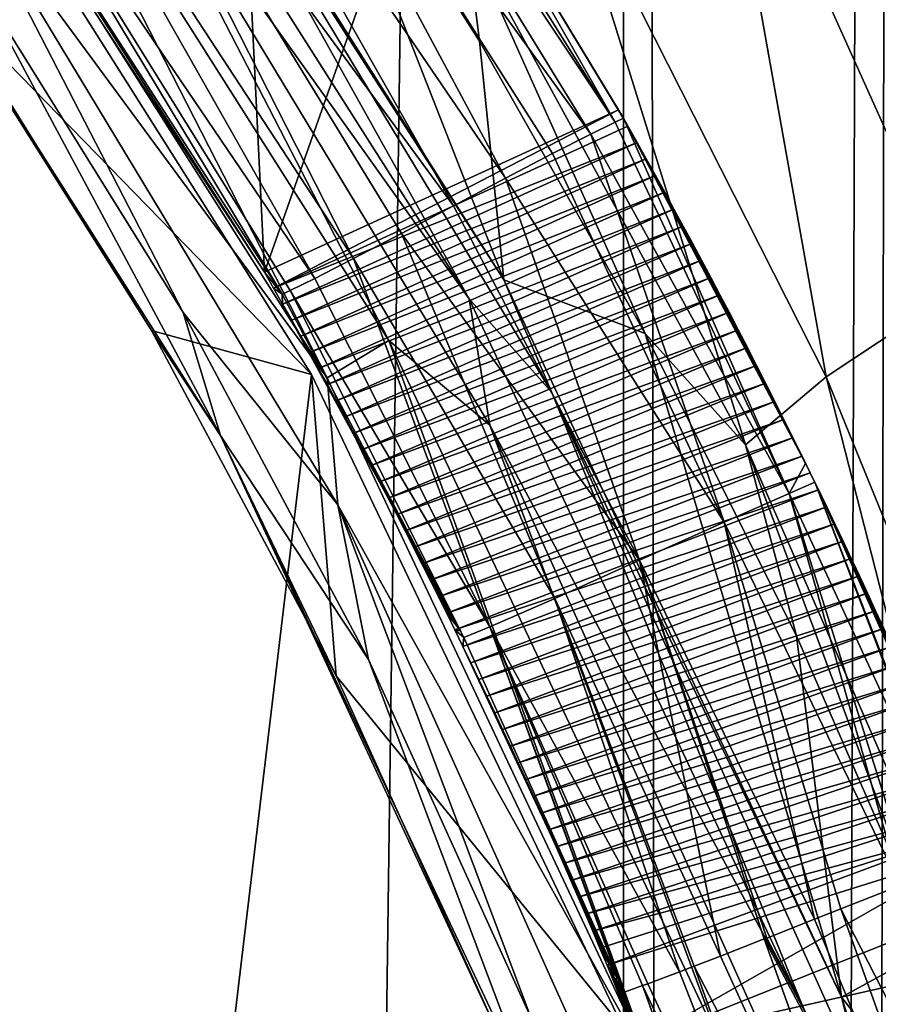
# Model space of a CAD drawing. Extents: x -100 to 100, y -1250 to 5.
# Tile 47 of 60: x 38.85 to 45.46, y -132.17 to -124.59. Entities that reach past the tile are written whole.
import ezdxf

# ---------------------------------------------------------------- set-up
doc = ezdxf.new("R2010")
doc.units = 0
doc.header["$LTSCALE"] = 65.185185
for name, color, linetype in [('12', 7, 'CONTINUOUS'), ('13', 7, 'CONTINUOUS'), ('131', 7, 'CONTINUOUS'), ('132', 7, 'CONTINUOUS'), ('133', 7, 'CONTINUOUS'), ('136', 7, 'CONTINUOUS'), ('137', 7, 'CONTINUOUS'), ('142', 7, 'CONTINUOUS'), ('143', 7, 'CONTINUOUS'), ('144', 7, 'CONTINUOUS'), ('145', 7, 'CONTINUOUS'), ('146', 7, 'CONTINUOUS'), ('19', 7, 'CONTINUOUS'), ('20', 7, 'CONTINUOUS'), ('29', 7, 'CONTINUOUS'), ('34', 7, 'CONTINUOUS'), ('35', 7, 'CONTINUOUS'), ('36', 7, 'CONTINUOUS'), ('38', 7, 'CONTINUOUS'), ('39', 7, 'CONTINUOUS'), ('40', 7, 'CONTINUOUS'), ('41', 7, 'CONTINUOUS'), ('63', 7, 'CONTINUOUS'), ('69', 7, 'CONTINUOUS')]:
    doc.layers.add(name, color=color, linetype=linetype)

msp = doc.modelspace()

# ---------------------------------------------------------------- linework, layer by layer
at = {"layer": '12', "color": 7, "linetype": 'CONTINUOUS'}
for points in [[(43.5, 0, 53.5), (34.8891, 0, 53.5), (34.8891, -625, 53.5), (43.5, 0, 53.5)], [(43.5, 0, 53.5), (34.8891, -625, 53.5), (43.5, -625, 53.5), (43.5, 0, 53.5)]]:
    msp.add_3dface(points, dxfattribs=at)
at = {"layer": '13', "color": 7, "linetype": 'CONTINUOUS'}
for points in [[(45.7247, 0, 53.2494), (43.5, 0, 53.5), (45.725, -1250, 53.2493), (45.7247, 0, 53.2494)], [(43.5, 0, 53.5), (43.5, -625, 53.5), (45.725, -1250, 53.2493), (43.5, 0, 53.5)]]:
    msp.add_3dface(points, dxfattribs=at)
at = {"layer": '131', "color": 7, "linetype": 'CONTINUOUS'}
for points in [[(40.4889, -120.6631, 55), (43.4371, -125.3769, 54.5857), (40.3535, -120.7482, 54.3709), (40.4889, -120.6631, 55)], [(42.0596, -122.9632, 55), (43.4371, -125.3769, 54.5857), (40.4889, -120.6631, 55), (42.0596, -122.9632, 55)], [(40.3535, -120.7482, 54.3709), (43.2491, -125.4691, 54.1811), (40.0044, -120.9805, 53.8664), (40.3535, -120.7482, 54.3709)], [(43.4371, -125.3769, 54.5857), (43.2491, -125.4691, 54.1811), (40.3535, -120.7482, 54.3709), (43.4371, -125.3769, 54.5857)], [(40.0044, -120.9805, 53.8664), (42.5921, -125.8096, 53.6272), (39.527, -121.3106, 53.5864), (40.0044, -120.9805, 53.8664)], [(42.9551, -125.6192, 53.8453), (42.5921, -125.8096, 53.6272), (40.0044, -120.9805, 53.8664), (42.9551, -125.6192, 53.8453)], [(43.2491, -125.4691, 54.1811), (42.9551, -125.6192, 53.8453), (40.0044, -120.9805, 53.8664), (43.2491, -125.4691, 54.1811)], [(39.527, -121.3106, 53.5864), (42.1939, -126.0215, 53.55), (39.0069, -121.675, 53.5864), (39.527, -121.3106, 53.5864)], [(42.5921, -125.8096, 53.6272), (42.1939, -126.0215, 53.55), (39.527, -121.3106, 53.5864), (42.5921, -125.8096, 53.6272)], [(39.0069, -121.675, 53.5864), (41.4244, -126.4283, 53.841), (38.5296, -122.0051, 53.8664), (39.0069, -121.675, 53.5864)], [(41.7934, -126.2346, 53.6229), (41.4244, -126.4283, 53.841), (39.0069, -121.675, 53.5864), (41.7934, -126.2346, 53.6229)], [(42.1939, -126.0215, 53.55), (41.7934, -126.2346, 53.6229), (39.0069, -121.675, 53.5864), (42.1939, -126.0215, 53.55)], [(38.5296, -122.0051, 53.8664), (41.1253, -126.581, 54.181), (38.1805, -122.2373, 54.3709), (38.5296, -122.0051, 53.8664)], [(41.4244, -126.4283, 53.841), (41.1253, -126.581, 54.181), (38.5296, -122.0051, 53.8664), (41.4244, -126.4283, 53.841)], [(38.1805, -122.2373, 54.3709), (40.8744, -126.7027, 55), (38.0451, -122.3224, 55), (38.1805, -122.2373, 54.3709)], [(40.9362, -126.6737, 54.5892), (40.8744, -126.7027, 55), (38.1805, -122.2373, 54.3709), (40.9362, -126.6737, 54.5892)], [(41.1253, -126.581, 54.181), (40.9362, -126.6737, 54.5892), (38.1805, -122.2373, 54.3709), (41.1253, -126.581, 54.181)], [(43.5, -125.3474, 55), (43.4371, -125.3769, 54.5857), (42.0596, -122.9632, 55), (43.5, -125.3474, 55)]]:
    msp.add_3dface(points, dxfattribs=at)
at = {"layer": '132', "color": 7, "linetype": 'CONTINUOUS'}
for points in [[(43.4371, -125.3769, 54.5857), (43.5, -125.3474, 55), (44.7755, -128.2374, 54.1745), (43.4371, -125.3769, 54.5857)], [(44.7755, -128.2374, 54.1745), (43.5, -125.3474, 55), (44.9024, -128.0046, 54.9021), (44.7755, -128.2374, 54.1745)], [(43.2491, -125.4691, 54.1811), (43.4371, -125.3769, 54.5857), (44.7755, -128.2374, 54.1745), (43.2491, -125.4691, 54.1811)], [(42.9551, -125.6192, 53.8453), (43.2491, -125.4691, 54.1811), (44.2747, -128.4561, 53.6638), (42.9551, -125.6192, 53.8453)], [(43.2491, -125.4691, 54.1811), (44.7755, -128.2374, 54.1745), (44.2747, -128.4561, 53.6638), (43.2491, -125.4691, 54.1811)], [(42.5921, -125.8096, 53.6272), (42.9551, -125.6192, 53.8453), (44.2747, -128.4561, 53.6638), (42.5921, -125.8096, 53.6272)], [(42.1939, -126.0215, 53.55), (42.5921, -125.8096, 53.6272), (43.6237, -128.7505, 53.4956), (42.1939, -126.0215, 53.55)], [(42.5921, -125.8096, 53.6272), (44.2747, -128.4561, 53.6638), (43.6237, -128.7505, 53.4956), (42.5921, -125.8096, 53.6272)], [(41.7934, -126.2346, 53.6229), (42.1939, -126.0215, 53.55), (43.6237, -128.7505, 53.4956), (41.7934, -126.2346, 53.6229)], [(41.4244, -126.4283, 53.841), (41.7934, -126.2346, 53.6229), (42.9727, -129.0449, 53.7161), (41.4244, -126.4283, 53.841)], [(41.7934, -126.2346, 53.6229), (43.6237, -128.7505, 53.4956), (42.9727, -129.0449, 53.7161), (41.7934, -126.2346, 53.6229)], [(41.1253, -126.581, 54.181), (41.4244, -126.4283, 53.841), (42.4718, -129.2635, 54.267), (41.1253, -126.581, 54.181)], [(41.4244, -126.4283, 53.841), (42.9727, -129.0449, 53.7161), (42.4718, -129.2635, 54.267), (41.4244, -126.4283, 53.841)], [(40.9362, -126.6737, 54.5892), (41.1253, -126.581, 54.181), (42.4718, -129.2635, 54.267), (40.9362, -126.6737, 54.5892)], [(40.8744, -126.7027, 55), (40.9362, -126.6737, 54.5892), (42.2462, -129.294, 55), (40.8744, -126.7027, 55)], [(40.9362, -126.6737, 54.5892), (42.4718, -129.2635, 54.267), (42.2715, -129.3458, 55), (40.9362, -126.6737, 54.5892)], [(40.9362, -126.6737, 54.5892), (42.2715, -129.3458, 55), (42.2462, -129.294, 55), (40.9362, -126.6737, 54.5892)], [(44.9723, -128.1479, 54.8919), (44.7755, -128.2374, 54.1745), (44.9024, -128.0046, 54.9021), (44.9723, -128.1479, 54.8919)], [(44.9723, -128.1479, 54.8919), (46.0909, -131.0806, 53.9783), (44.7755, -128.2374, 54.1745), (44.9723, -128.1479, 54.8919)], [(46.1056, -131.0753, 54.0051), (46.0909, -131.0806, 53.9783), (44.9723, -128.1479, 54.8919), (46.1056, -131.0753, 54.0051)], [(46.258, -131.0212, 54.6121), (46.1056, -131.0753, 54.0051), (44.9723, -128.1479, 54.8919), (46.258, -131.0212, 54.6121)], [(44.7755, -128.2374, 54.1745), (45.6302, -131.2545, 53.5034), (44.2747, -128.4561, 53.6638), (44.7755, -128.2374, 54.1745)], [(45.7134, -131.2225, 53.557), (45.6302, -131.2545, 53.5034), (44.7755, -128.2374, 54.1745), (45.7134, -131.2225, 53.557)], [(46.0909, -131.0806, 53.9783), (45.7134, -131.2225, 53.557), (44.7755, -128.2374, 54.1745), (46.0909, -131.0806, 53.9783)], [(44.2747, -128.4561, 53.6638), (44.9703, -131.5131, 53.3467), (43.6237, -128.7505, 53.4956), (44.2747, -128.4561, 53.6638)], [(45.1727, -131.4332, 53.3512), (44.9703, -131.5131, 53.3467), (44.2747, -128.4561, 53.6638), (45.1727, -131.4332, 53.3512)], [(45.6302, -131.2545, 53.5034), (45.1727, -131.4332, 53.3512), (44.2747, -128.4561, 53.6638), (45.6302, -131.2545, 53.5034)], [(43.6237, -128.7505, 53.4956), (44.2477, -131.7974, 53.6195), (42.9727, -129.0449, 53.7161), (43.6237, -128.7505, 53.4956)], [(44.5838, -131.6657, 53.4344), (44.2477, -131.7974, 53.6195), (43.6237, -128.7505, 53.4956), (44.5838, -131.6657, 53.4344)], [(44.6029, -131.6582, 53.4271), (44.5838, -131.6657, 53.4344), (43.6237, -128.7505, 53.4956), (44.6029, -131.6582, 53.4271)], [(44.9703, -131.5131, 53.3467), (44.6029, -131.6582, 53.4271), (43.6237, -128.7505, 53.4956), (44.9703, -131.5131, 53.3467)], [(42.9727, -129.0449, 53.7161), (43.9325, -131.9187, 53.9123), (42.4718, -129.2635, 54.267), (42.9727, -129.0449, 53.7161)], [(44.0448, -131.8758, 53.7915), (43.9325, -131.9187, 53.9123), (42.9727, -129.0449, 53.7161), (44.0448, -131.8758, 53.7915)], [(44.2477, -131.7974, 53.6195), (44.0448, -131.8758, 53.7915), (42.9727, -129.0449, 53.7161), (44.2477, -131.7974, 53.6195)], [(42.2715, -129.3458, 55), (42.4718, -129.2635, 54.267), (43.4537, -131.9651, 55), (42.2715, -129.3458, 55)], [(43.6476, -132.0248, 54.3608), (43.5, -132.0772, 55), (42.4718, -129.2635, 54.267), (43.6476, -132.0248, 54.3608)], [(42.4718, -129.2635, 54.267), (43.5, -132.0772, 55), (43.4769, -132.0211, 55), (42.4718, -129.2635, 54.267)], [(43.688, -132.0101, 54.2774), (43.6476, -132.0248, 54.3608), (42.4718, -129.2635, 54.267), (43.688, -132.0101, 54.2774)], [(43.9325, -131.9187, 53.9123), (43.688, -132.0101, 54.2774), (42.4718, -129.2635, 54.267), (43.9325, -131.9187, 53.9123)], [(43.4537, -131.9651, 55), (42.4718, -129.2635, 54.267), (43.4769, -132.0211, 55), (43.4537, -131.9651, 55)]]:
    msp.add_3dface(points, dxfattribs=at)
at = {"layer": '133', "color": 7, "linetype": 'CONTINUOUS'}
for points in [[(45.1727, -131.4332, 53.3512), (45.6302, -131.2545, 53.5034), (47.2178, -135.4227, 53.0753), (45.1727, -131.4332, 53.3512)], [(44.9703, -131.5131, 53.3467), (45.1727, -131.4332, 53.3512), (46.6658, -135.5927, 52.9627), (44.9703, -131.5131, 53.3467)], [(46.6658, -135.5927, 52.9627), (45.1727, -131.4332, 53.3512), (47.2178, -135.4227, 53.0753), (46.6658, -135.5927, 52.9627)], [(44.6029, -131.6582, 53.4271), (44.9703, -131.5131, 53.3467), (46.6658, -135.5927, 52.9627), (44.6029, -131.6582, 53.4271)], [(44.5838, -131.6657, 53.4344), (44.6029, -131.6582, 53.4271), (46.6658, -135.5927, 52.9627), (44.5838, -131.6657, 53.4344)], [(44.2477, -131.7974, 53.6195), (44.5838, -131.6657, 53.4344), (46.0645, -135.7803, 53.1455), (44.2477, -131.7974, 53.6195)], [(46.0645, -135.7803, 53.1455), (44.5838, -131.6657, 53.4344), (46.6658, -135.5927, 52.9627), (46.0645, -135.7803, 53.1455)], [(44.0448, -131.8758, 53.7915), (44.2477, -131.7974, 53.6195), (46.0645, -135.7803, 53.1455), (44.0448, -131.8758, 53.7915)], [(43.9325, -131.9187, 53.9123), (44.0448, -131.8758, 53.7915), (45.5131, -135.9502, 53.5938), (43.9325, -131.9187, 53.9123)], [(45.5131, -135.9502, 53.5938), (44.0448, -131.8758, 53.7915), (46.0645, -135.7803, 53.1455), (45.5131, -135.9502, 53.5938)], [(43.688, -132.0101, 54.2774), (43.9325, -131.9187, 53.9123), (45.5131, -135.9502, 53.5938), (43.688, -132.0101, 54.2774)], [(43.5, -132.0772, 55), (43.6476, -132.0248, 54.3608), (45.1104, -136.0698, 54.2216), (43.5, -132.0772, 55)], [(43.6476, -132.0248, 54.3608), (43.688, -132.0101, 54.2774), (45.5131, -135.9502, 53.5938), (43.6476, -132.0248, 54.3608)], [(45.1104, -136.0698, 54.2216), (43.6476, -132.0248, 54.3608), (45.5131, -135.9502, 53.5938), (45.1104, -136.0698, 54.2216)], [(43.5, -132.0772, 55), (45.1104, -136.0698, 54.2216), (44.4084, -134.4592, 54.9593), (43.5, -132.0772, 55)]]:
    msp.add_3dface(points, dxfattribs=at)
at = {"layer": '136', "color": 7, "linetype": 'CONTINUOUS'}
for points in [[(43.4062, -131.9192, 55.75), (44.4084, -134.4592, 54.9593), (43.3748, -131.8666, 56), (43.4062, -131.9192, 55.75)], [(43.3748, -131.8666, 56), (44.4084, -134.4592, 54.9593), (43.6197, -132.4639, 55.9976), (43.3748, -131.8666, 56)], [(43.4375, -131.9718, 55.5), (44.4084, -134.4592, 54.9593), (43.4062, -131.9192, 55.75), (43.4375, -131.9718, 55.5)], [(43.4688, -132.0244, 55.25), (44.4084, -134.4592, 54.9593), (43.4375, -131.9718, 55.5), (43.4688, -132.0244, 55.25)], [(43.5, -132.0772, 55), (44.4084, -134.4592, 54.9593), (43.4688, -132.0244, 55.25), (43.5, -132.0772, 55)]]:
    msp.add_3dface(points, dxfattribs=at)
at = {"layer": '137', "color": 7, "linetype": 'CONTINUOUS'}
for points in [[(37.9003, -122.1835, 56), (38.0451, -122.3224, 55), (40.737, -126.5332, 56), (37.9003, -122.1835, 56)], [(38.0451, -122.3224, 55), (40.8744, -126.7027, 55), (40.737, -126.5332, 56), (38.0451, -122.3224, 55)], [(40.737, -126.5332, 56), (40.8744, -126.7027, 55), (40.8075, -126.656, 56), (40.737, -126.5332, 56)], [(40.8075, -126.656, 56), (40.8744, -126.7027, 55), (40.8777, -126.7791, 56), (40.8075, -126.656, 56)], [(40.8744, -126.7027, 55), (42.2462, -129.294, 55), (40.8777, -126.7791, 56), (40.8744, -126.7027, 55)], [(40.8777, -126.7791, 56), (42.2462, -129.294, 55), (40.9475, -126.9024, 56), (40.8777, -126.7791, 56)], [(40.9475, -126.9024, 56), (42.2462, -129.294, 55), (41.0169, -127.026, 56), (40.9475, -126.9024, 56)], [(41.0169, -127.026, 56), (42.2462, -129.294, 55), (41.086, -127.1497, 56), (41.0169, -127.026, 56)], [(41.086, -127.1497, 56), (42.2462, -129.294, 55), (41.1547, -127.2737, 56), (41.086, -127.1497, 56)], [(41.1547, -127.2737, 56), (42.2462, -129.294, 55), (41.223, -127.3978, 56), (41.1547, -127.2737, 56)], [(41.223, -127.3978, 56), (42.2462, -129.294, 55), (41.291, -127.5222, 56), (41.223, -127.3978, 56)], [(41.291, -127.5222, 56), (42.2462, -129.294, 55), (41.3585, -127.6468, 56), (41.291, -127.5222, 56)], [(41.3585, -127.6468, 56), (42.2462, -129.294, 55), (41.4258, -127.7716, 56), (41.3585, -127.6468, 56)], [(41.4258, -127.7716, 56), (42.2462, -129.294, 55), (41.4926, -127.8966, 56), (41.4258, -127.7716, 56)], [(41.4926, -127.8966, 56), (42.2462, -129.294, 55), (41.5591, -128.0219, 56), (41.4926, -127.8966, 56)], [(41.5591, -128.0219, 56), (42.2462, -129.294, 55), (41.6251, -128.1473, 56), (41.5591, -128.0219, 56)], [(41.6251, -128.1473, 56), (42.2462, -129.294, 55), (41.6909, -128.2729, 56), (41.6251, -128.1473, 56)], [(41.6909, -128.2729, 56), (42.2462, -129.294, 55), (41.7562, -128.3987, 56), (41.6909, -128.2729, 56)], [(41.7562, -128.3987, 56), (42.2462, -129.294, 55), (41.8212, -128.5248, 56), (41.7562, -128.3987, 56)], [(41.8212, -128.5248, 56), (42.2462, -129.294, 55), (41.8858, -128.651, 56), (41.8212, -128.5248, 56)], [(41.8858, -128.651, 56), (42.2462, -129.294, 55), (41.95, -128.7775, 56), (41.8858, -128.651, 56)], [(41.95, -128.7775, 56), (42.2462, -129.294, 55), (42.0138, -128.9042, 56), (41.95, -128.7775, 56)], [(42.0138, -128.9042, 56), (42.2462, -129.294, 55), (42.0773, -129.031, 56), (42.0138, -128.9042, 56)], [(42.0773, -129.031, 56), (42.2462, -129.294, 55), (42.1403, -129.1581, 56), (42.0773, -129.031, 56)], [(42.1403, -129.1581, 56), (42.2462, -129.294, 55), (42.203, -129.2853, 56), (42.1403, -129.1581, 56)], [(42.2462, -129.294, 55), (42.2715, -129.3458, 55), (42.203, -129.2853, 56), (42.2462, -129.294, 55)], [(42.203, -129.2853, 56), (42.2715, -129.3458, 55), (42.2653, -129.4128, 56), (42.203, -129.2853, 56)], [(42.2715, -129.3458, 55), (43.4537, -131.9651, 55), (42.2653, -129.4128, 56), (42.2715, -129.3458, 55)], [(42.2653, -129.4128, 56), (43.4537, -131.9651, 55), (42.3273, -129.5404, 56), (42.2653, -129.4128, 56)], [(42.3273, -129.5404, 56), (43.4537, -131.9651, 55), (42.3888, -129.6682, 56), (42.3273, -129.5404, 56)], [(42.3888, -129.6682, 56), (43.4537, -131.9651, 55), (42.4499, -129.7961, 56), (42.3888, -129.6682, 56)], [(42.4499, -129.7961, 56), (43.4537, -131.9651, 55), (42.5107, -129.9243, 56), (42.4499, -129.7961, 56)], [(42.5107, -129.9243, 56), (43.4537, -131.9651, 55), (42.571, -130.0526, 56), (42.5107, -129.9243, 56)], [(42.571, -130.0526, 56), (43.4537, -131.9651, 55), (42.631, -130.181, 56), (42.571, -130.0526, 56)], [(42.631, -130.181, 56), (43.4537, -131.9651, 55), (42.6906, -130.3097, 56), (42.631, -130.181, 56)], [(42.6906, -130.3097, 56), (43.4537, -131.9651, 55), (42.7498, -130.4385, 56), (42.6906, -130.3097, 56)], [(42.7498, -130.4385, 56), (43.4537, -131.9651, 55), (42.8085, -130.5675, 56), (42.7498, -130.4385, 56)], [(42.8085, -130.5675, 56), (43.4537, -131.9651, 55), (42.8669, -130.6966, 56), (42.8085, -130.5675, 56)], [(42.8669, -130.6966, 56), (43.4537, -131.9651, 55), (42.9249, -130.826, 56), (42.8669, -130.6966, 56)], [(42.9249, -130.826, 56), (43.4537, -131.9651, 55), (42.9826, -130.9555, 56), (42.9249, -130.826, 56)], [(42.9826, -130.9555, 56), (43.4537, -131.9651, 55), (43.0398, -131.0851, 56), (42.9826, -130.9555, 56)], [(43.0398, -131.0851, 56), (43.4537, -131.9651, 55), (43.0966, -131.215, 56), (43.0398, -131.0851, 56)], [(43.0966, -131.215, 56), (43.4537, -131.9651, 55), (43.153, -131.345, 56), (43.0966, -131.215, 56)], [(43.153, -131.345, 56), (43.4537, -131.9651, 55), (43.2091, -131.4751, 56), (43.153, -131.345, 56)], [(43.2091, -131.4751, 56), (43.4537, -131.9651, 55), (43.2647, -131.6054, 56), (43.2091, -131.4751, 56)], [(43.2647, -131.6054, 56), (43.4537, -131.9651, 55), (43.3199, -131.7359, 56), (43.2647, -131.6054, 56)], [(43.4537, -131.9651, 55), (43.3748, -131.8666, 56), (43.3199, -131.7359, 56), (43.4537, -131.9651, 55)], [(43.4537, -131.9651, 55), (43.4062, -131.9192, 55.75), (43.3748, -131.8666, 56), (43.4537, -131.9651, 55)], [(43.4537, -131.9651, 55), (43.4375, -131.9718, 55.5), (43.4062, -131.9192, 55.75), (43.4537, -131.9651, 55)], [(43.4537, -131.9651, 55), (43.4769, -132.0211, 55), (43.4375, -131.9718, 55.5), (43.4537, -131.9651, 55)], [(43.4769, -132.0211, 55), (43.4688, -132.0244, 55.25), (43.4375, -131.9718, 55.5), (43.4769, -132.0211, 55)], [(43.4769, -132.0211, 55), (43.5, -132.0772, 55), (43.4688, -132.0244, 55.25), (43.4769, -132.0211, 55)]]:
    msp.add_3dface(points, dxfattribs=at)
at = {"layer": '142', "color": 7, "linetype": 'CONTINUOUS'}
for points in [[(43.463, -125.2823, 56), (42.0596, -122.9632, 55), (42.0216, -122.9041, 56), (43.463, -125.2823, 56)], [(43.5, -125.3474, 55), (42.0596, -122.9632, 55), (43.4816, -125.315, 55.4988), (43.5, -125.3474, 55)], [(43.4816, -125.315, 55.4988), (42.0596, -122.9632, 55), (43.463, -125.2823, 56), (43.4816, -125.315, 55.4988)]]:
    msp.add_3dface(points, dxfattribs=at)
at = {"layer": '143', "color": 7, "linetype": 'CONTINUOUS'}
for points in [[(43.4816, -125.315, 55.4988), (43.463, -125.2823, 56), (43.5341, -125.4076, 55.9998), (43.4816, -125.315, 55.4988)], [(43.5, -125.3474, 55), (43.4816, -125.315, 55.4988), (43.5341, -125.4076, 55.9998), (43.5, -125.3474, 55)], [(44.9024, -128.0046, 54.9021), (43.5, -125.3474, 55), (44.8052, -127.807, 55.9136), (44.9024, -128.0046, 54.9021)], [(44.8052, -127.807, 55.9136), (43.5, -125.3474, 55), (44.7353, -127.6664, 55.9225), (44.8052, -127.807, 55.9136)], [(44.7353, -127.6664, 55.9225), (43.5, -125.3474, 55), (44.6653, -127.5268, 55.9309), (44.7353, -127.6664, 55.9225)], [(44.6653, -127.5268, 55.9309), (43.5, -125.3474, 55), (44.5951, -127.388, 55.9388), (44.6653, -127.5268, 55.9309)], [(44.5951, -127.388, 55.9388), (43.5, -125.3474, 55), (44.5249, -127.2501, 55.9463), (44.5951, -127.388, 55.9388)], [(44.5249, -127.2501, 55.9463), (43.5, -125.3474, 55), (44.4546, -127.113, 55.9532), (44.5249, -127.2501, 55.9463)], [(44.4546, -127.113, 55.9532), (43.5, -125.3474, 55), (44.3841, -126.9767, 55.9597), (44.4546, -127.113, 55.9532)], [(44.3841, -126.9767, 55.9597), (43.5, -125.3474, 55), (44.3136, -126.8413, 55.9657), (44.3841, -126.9767, 55.9597)], [(44.3136, -126.8413, 55.9657), (43.5, -125.3474, 55), (44.243, -126.7068, 55.9712), (44.3136, -126.8413, 55.9657)], [(44.243, -126.7068, 55.9712), (43.5, -125.3474, 55), (44.1723, -126.5731, 55.9762), (44.243, -126.7068, 55.9712)], [(44.1723, -126.5731, 55.9762), (43.5, -125.3474, 55), (44.1016, -126.4402, 55.9808), (44.1723, -126.5731, 55.9762)], [(44.1016, -126.4402, 55.9808), (43.5, -125.3474, 55), (44.0308, -126.3082, 55.9848), (44.1016, -126.4402, 55.9808)], [(44.0308, -126.3082, 55.9848), (43.5, -125.3474, 55), (43.9599, -126.1771, 55.9884), (44.0308, -126.3082, 55.9848)], [(43.9599, -126.1771, 55.9884), (43.5, -125.3474, 55), (43.889, -126.0467, 55.9915), (43.9599, -126.1771, 55.9884)], [(43.889, -126.0467, 55.9915), (43.5, -125.3474, 55), (43.8181, -125.9173, 55.9941), (43.889, -126.0467, 55.9915)], [(43.8181, -125.9173, 55.9941), (43.5, -125.3474, 55), (43.7471, -125.7886, 55.9962), (43.8181, -125.9173, 55.9941)], [(43.7471, -125.7886, 55.9962), (43.5, -125.3474, 55), (43.6761, -125.6608, 55.9979), (43.7471, -125.7886, 55.9962)], [(43.6761, -125.6608, 55.9979), (43.5, -125.3474, 55), (43.6051, -125.5338, 55.9991), (43.6761, -125.6608, 55.9979)], [(43.6051, -125.5338, 55.9991), (43.5, -125.3474, 55), (43.5341, -125.4076, 55.9998), (43.6051, -125.5338, 55.9991)], [(44.8749, -127.9484, 55.9042), (44.9024, -128.0046, 54.9021), (44.8052, -127.807, 55.9136), (44.8749, -127.9484, 55.9042)], [(44.9383, -128.0777, 55.8953), (44.9024, -128.0046, 54.9021), (44.8749, -127.9484, 55.9042), (44.9383, -128.0777, 55.8953)], [(44.9723, -128.1479, 54.8919), (44.9024, -128.0046, 54.9021), (44.9383, -128.0777, 55.8953), (44.9723, -128.1479, 54.8919)], [(45.0015, -128.2078, 55.886), (44.9723, -128.1479, 54.8919), (44.9383, -128.0777, 55.8953), (45.0015, -128.2078, 55.886)], [(46.258, -131.0212, 54.6121), (44.9723, -128.1479, 54.8919), (46.2378, -130.9719, 55.6179), (46.258, -131.0212, 54.6121)], [(46.2378, -130.9719, 55.6179), (44.9723, -128.1479, 54.8919), (46.1776, -130.8262, 55.6349), (46.2378, -130.9719, 55.6179)], [(46.1776, -130.8262, 55.6349), (44.9723, -128.1479, 54.8919), (46.1172, -130.6813, 55.6514), (46.1776, -130.8262, 55.6349)], [(46.1172, -130.6813, 55.6514), (44.9723, -128.1479, 54.8919), (46.0566, -130.5372, 55.6677), (46.1172, -130.6813, 55.6514)], [(46.0566, -130.5372, 55.6677), (44.9723, -128.1479, 54.8919), (45.9958, -130.3939, 55.6835), (46.0566, -130.5372, 55.6677)], [(45.9958, -130.3939, 55.6835), (44.9723, -128.1479, 54.8919), (45.9349, -130.2514, 55.699), (45.9958, -130.3939, 55.6835)], [(45.9349, -130.2514, 55.699), (44.9723, -128.1479, 54.8919), (45.8737, -130.1097, 55.7141), (45.9349, -130.2514, 55.699)], [(45.8737, -130.1097, 55.7141), (44.9723, -128.1479, 54.8919), (45.8124, -129.9687, 55.7289), (45.8737, -130.1097, 55.7141)], [(45.8124, -129.9687, 55.7289), (44.9723, -128.1479, 54.8919), (45.7509, -129.8286, 55.7433), (45.8124, -129.9687, 55.7289)], [(45.7509, -129.8286, 55.7433), (44.9723, -128.1479, 54.8919), (45.6892, -129.6893, 55.7573), (45.7509, -129.8286, 55.7433)], [(45.6892, -129.6893, 55.7573), (44.9723, -128.1479, 54.8919), (45.6274, -129.5507, 55.7709), (45.6892, -129.6893, 55.7573)], [(45.6274, -129.5507, 55.7709), (44.9723, -128.1479, 54.8919), (45.5654, -129.4129, 55.7842), (45.6274, -129.5507, 55.7709)], [(45.5654, -129.4129, 55.7842), (44.9723, -128.1479, 54.8919), (45.5033, -129.2759, 55.797), (45.5654, -129.4129, 55.7842)], [(45.5033, -129.2759, 55.797), (44.9723, -128.1479, 54.8919), (45.441, -129.1397, 55.8095), (45.5033, -129.2759, 55.797)], [(45.441, -129.1397, 55.8095), (44.9723, -128.1479, 54.8919), (45.3786, -129.0042, 55.8216), (45.441, -129.1397, 55.8095)], [(45.3786, -129.0042, 55.8216), (44.9723, -128.1479, 54.8919), (45.316, -128.8695, 55.8333), (45.3786, -129.0042, 55.8216)], [(45.316, -128.8695, 55.8333), (44.9723, -128.1479, 54.8919), (45.2533, -128.7356, 55.8446), (45.316, -128.8695, 55.8333)], [(45.2533, -128.7356, 55.8446), (44.9723, -128.1479, 54.8919), (45.1905, -128.6025, 55.8556), (45.2533, -128.7356, 55.8446)], [(45.1905, -128.6025, 55.8556), (44.9723, -128.1479, 54.8919), (45.1276, -128.4702, 55.8661), (45.1905, -128.6025, 55.8556)], [(45.1276, -128.4702, 55.8661), (44.9723, -128.1479, 54.8919), (45.0646, -128.3386, 55.8762), (45.1276, -128.4702, 55.8661)], [(45.0646, -128.3386, 55.8762), (44.9723, -128.1479, 54.8919), (45.0015, -128.2078, 55.886), (45.0646, -128.3386, 55.8762)]]:
    msp.add_3dface(points, dxfattribs=at)
at = {"layer": '144', "color": 7, "linetype": 'CONTINUOUS'}
for points in [[(43.3748, -131.8666, 56), (43.6197, -132.4639, 55.9976), (46.2378, -130.9719, 55.6179), (43.3748, -131.8666, 56)], [(43.6197, -132.4639, 55.9976), (46.3926, -131.353, 55.5725), (46.2378, -130.9719, 55.6179), (43.6197, -132.4639, 55.9976)], [(43.6197, -132.4639, 55.9976), (46.5701, -131.801, 55.517), (46.3926, -131.353, 55.5725), (43.6197, -132.4639, 55.9976)], [(43.6197, -132.4639, 55.9976), (43.8578, -133.0675, 55.9905), (46.5701, -131.801, 55.517), (43.6197, -132.4639, 55.9976)], [(43.8578, -133.0675, 55.9905), (46.7754, -132.3358, 55.4482), (46.5701, -131.801, 55.517), (43.8578, -133.0675, 55.9905)]]:
    msp.add_3dface(points, dxfattribs=at)
at = {"layer": '145', "color": 7, "linetype": 'CONTINUOUS'}
for points in [[(40.737, -126.5332, 56), (40.8075, -126.656, 56), (43.463, -125.2823, 56), (40.737, -126.5332, 56)], [(43.463, -125.2823, 56), (40.8075, -126.656, 56), (43.5341, -125.4076, 55.9998), (43.463, -125.2823, 56)], [(40.8075, -126.656, 56), (43.6051, -125.5338, 55.9991), (43.5341, -125.4076, 55.9998), (40.8075, -126.656, 56)], [(40.8075, -126.656, 56), (40.8777, -126.7791, 56), (43.6051, -125.5338, 55.9991), (40.8075, -126.656, 56)], [(40.8777, -126.7791, 56), (43.6761, -125.6608, 55.9979), (43.6051, -125.5338, 55.9991), (40.8777, -126.7791, 56)], [(40.8777, -126.7791, 56), (40.9475, -126.9024, 56), (43.6761, -125.6608, 55.9979), (40.8777, -126.7791, 56)], [(40.9475, -126.9024, 56), (43.7471, -125.7886, 55.9962), (43.6761, -125.6608, 55.9979), (40.9475, -126.9024, 56)], [(40.9475, -126.9024, 56), (41.0169, -127.026, 56), (43.7471, -125.7886, 55.9962), (40.9475, -126.9024, 56)], [(41.0169, -127.026, 56), (43.8181, -125.9173, 55.9941), (43.7471, -125.7886, 55.9962), (41.0169, -127.026, 56)], [(41.0169, -127.026, 56), (41.086, -127.1497, 56), (43.8181, -125.9173, 55.9941), (41.0169, -127.026, 56)], [(41.086, -127.1497, 56), (43.889, -126.0467, 55.9915), (43.8181, -125.9173, 55.9941), (41.086, -127.1497, 56)], [(41.086, -127.1497, 56), (41.1547, -127.2737, 56), (43.889, -126.0467, 55.9915), (41.086, -127.1497, 56)], [(41.1547, -127.2737, 56), (43.9599, -126.1771, 55.9884), (43.889, -126.0467, 55.9915), (41.1547, -127.2737, 56)], [(41.1547, -127.2737, 56), (41.223, -127.3978, 56), (43.9599, -126.1771, 55.9884), (41.1547, -127.2737, 56)], [(41.223, -127.3978, 56), (44.0308, -126.3082, 55.9848), (43.9599, -126.1771, 55.9884), (41.223, -127.3978, 56)], [(41.223, -127.3978, 56), (41.291, -127.5222, 56), (44.0308, -126.3082, 55.9848), (41.223, -127.3978, 56)], [(41.291, -127.5222, 56), (44.1016, -126.4402, 55.9808), (44.0308, -126.3082, 55.9848), (41.291, -127.5222, 56)], [(41.291, -127.5222, 56), (41.3585, -127.6468, 56), (44.1016, -126.4402, 55.9808), (41.291, -127.5222, 56)], [(41.3585, -127.6468, 56), (44.1723, -126.5731, 55.9762), (44.1016, -126.4402, 55.9808), (41.3585, -127.6468, 56)], [(41.3585, -127.6468, 56), (41.4258, -127.7716, 56), (44.1723, -126.5731, 55.9762), (41.3585, -127.6468, 56)], [(41.4258, -127.7716, 56), (44.243, -126.7068, 55.9712), (44.1723, -126.5731, 55.9762), (41.4258, -127.7716, 56)], [(41.4258, -127.7716, 56), (41.4926, -127.8966, 56), (44.243, -126.7068, 55.9712), (41.4258, -127.7716, 56)], [(41.4926, -127.8966, 56), (44.3136, -126.8413, 55.9657), (44.243, -126.7068, 55.9712), (41.4926, -127.8966, 56)], [(41.4926, -127.8966, 56), (41.5591, -128.0219, 56), (44.3136, -126.8413, 55.9657), (41.4926, -127.8966, 56)], [(41.5591, -128.0219, 56), (44.3841, -126.9767, 55.9597), (44.3136, -126.8413, 55.9657), (41.5591, -128.0219, 56)], [(41.5591, -128.0219, 56), (41.6251, -128.1473, 56), (44.3841, -126.9767, 55.9597), (41.5591, -128.0219, 56)], [(41.6251, -128.1473, 56), (44.4546, -127.113, 55.9532), (44.3841, -126.9767, 55.9597), (41.6251, -128.1473, 56)], [(41.6251, -128.1473, 56), (41.6909, -128.2729, 56), (44.4546, -127.113, 55.9532), (41.6251, -128.1473, 56)], [(41.6909, -128.2729, 56), (44.5249, -127.2501, 55.9463), (44.4546, -127.113, 55.9532), (41.6909, -128.2729, 56)], [(41.6909, -128.2729, 56), (41.7562, -128.3987, 56), (44.5249, -127.2501, 55.9463), (41.6909, -128.2729, 56)], [(41.7562, -128.3987, 56), (44.5951, -127.388, 55.9388), (44.5249, -127.2501, 55.9463), (41.7562, -128.3987, 56)], [(41.7562, -128.3987, 56), (41.8212, -128.5248, 56), (44.5951, -127.388, 55.9388), (41.7562, -128.3987, 56)], [(41.8212, -128.5248, 56), (44.6653, -127.5268, 55.9309), (44.5951, -127.388, 55.9388), (41.8212, -128.5248, 56)], [(41.8212, -128.5248, 56), (41.8858, -128.651, 56), (44.6653, -127.5268, 55.9309), (41.8212, -128.5248, 56)], [(41.8858, -128.651, 56), (44.7353, -127.6664, 55.9225), (44.6653, -127.5268, 55.9309), (41.8858, -128.651, 56)], [(41.8858, -128.651, 56), (41.95, -128.7775, 56), (44.7353, -127.6664, 55.9225), (41.8858, -128.651, 56)], [(41.95, -128.7775, 56), (44.8052, -127.807, 55.9136), (44.7353, -127.6664, 55.9225), (41.95, -128.7775, 56)], [(41.95, -128.7775, 56), (42.0138, -128.9042, 56), (44.8052, -127.807, 55.9136), (41.95, -128.7775, 56)], [(42.0138, -128.9042, 56), (44.8749, -127.9484, 55.9042), (44.8052, -127.807, 55.9136), (42.0138, -128.9042, 56)], [(42.0138, -128.9042, 56), (42.0773, -129.031, 56), (44.8749, -127.9484, 55.9042), (42.0138, -128.9042, 56)], [(42.0773, -129.031, 56), (44.9383, -128.0777, 55.8953), (44.8749, -127.9484, 55.9042), (42.0773, -129.031, 56)], [(42.0773, -129.031, 56), (42.1403, -129.1581, 56), (44.9383, -128.0777, 55.8953), (42.0773, -129.031, 56)], [(42.1403, -129.1581, 56), (45.0015, -128.2078, 55.886), (44.9383, -128.0777, 55.8953), (42.1403, -129.1581, 56)], [(42.1403, -129.1581, 56), (42.203, -129.2853, 56), (45.0015, -128.2078, 55.886), (42.1403, -129.1581, 56)], [(42.203, -129.2853, 56), (45.0646, -128.3386, 55.8762), (45.0015, -128.2078, 55.886), (42.203, -129.2853, 56)], [(42.203, -129.2853, 56), (42.2653, -129.4128, 56), (45.0646, -128.3386, 55.8762), (42.203, -129.2853, 56)], [(42.2653, -129.4128, 56), (45.1276, -128.4702, 55.8661), (45.0646, -128.3386, 55.8762), (42.2653, -129.4128, 56)], [(42.2653, -129.4128, 56), (42.3273, -129.5404, 56), (45.1276, -128.4702, 55.8661), (42.2653, -129.4128, 56)], [(42.3273, -129.5404, 56), (45.1905, -128.6025, 55.8556), (45.1276, -128.4702, 55.8661), (42.3273, -129.5404, 56)], [(42.3273, -129.5404, 56), (42.3888, -129.6682, 56), (45.1905, -128.6025, 55.8556), (42.3273, -129.5404, 56)], [(42.3888, -129.6682, 56), (45.2533, -128.7356, 55.8446), (45.1905, -128.6025, 55.8556), (42.3888, -129.6682, 56)], [(42.3888, -129.6682, 56), (42.4499, -129.7961, 56), (45.2533, -128.7356, 55.8446), (42.3888, -129.6682, 56)], [(42.4499, -129.7961, 56), (45.316, -128.8695, 55.8333), (45.2533, -128.7356, 55.8446), (42.4499, -129.7961, 56)], [(42.4499, -129.7961, 56), (42.5107, -129.9243, 56), (45.316, -128.8695, 55.8333), (42.4499, -129.7961, 56)], [(42.5107, -129.9243, 56), (45.3786, -129.0042, 55.8216), (45.316, -128.8695, 55.8333), (42.5107, -129.9243, 56)], [(42.5107, -129.9243, 56), (42.571, -130.0526, 56), (45.3786, -129.0042, 55.8216), (42.5107, -129.9243, 56)], [(42.571, -130.0526, 56), (45.441, -129.1397, 55.8095), (45.3786, -129.0042, 55.8216), (42.571, -130.0526, 56)], [(42.571, -130.0526, 56), (42.631, -130.181, 56), (45.441, -129.1397, 55.8095), (42.571, -130.0526, 56)], [(42.631, -130.181, 56), (45.5033, -129.2759, 55.797), (45.441, -129.1397, 55.8095), (42.631, -130.181, 56)], [(42.631, -130.181, 56), (42.6906, -130.3097, 56), (45.5033, -129.2759, 55.797), (42.631, -130.181, 56)], [(42.6906, -130.3097, 56), (45.5654, -129.4129, 55.7842), (45.5033, -129.2759, 55.797), (42.6906, -130.3097, 56)], [(42.6906, -130.3097, 56), (42.7498, -130.4385, 56), (45.5654, -129.4129, 55.7842), (42.6906, -130.3097, 56)], [(42.7498, -130.4385, 56), (45.6274, -129.5507, 55.7709), (45.5654, -129.4129, 55.7842), (42.7498, -130.4385, 56)], [(42.7498, -130.4385, 56), (42.8085, -130.5675, 56), (45.6274, -129.5507, 55.7709), (42.7498, -130.4385, 56)], [(42.8085, -130.5675, 56), (45.6892, -129.6893, 55.7573), (45.6274, -129.5507, 55.7709), (42.8085, -130.5675, 56)], [(42.8085, -130.5675, 56), (42.8669, -130.6966, 56), (45.6892, -129.6893, 55.7573), (42.8085, -130.5675, 56)], [(42.8669, -130.6966, 56), (45.7509, -129.8286, 55.7433), (45.6892, -129.6893, 55.7573), (42.8669, -130.6966, 56)], [(42.8669, -130.6966, 56), (42.9249, -130.826, 56), (45.7509, -129.8286, 55.7433), (42.8669, -130.6966, 56)], [(42.9249, -130.826, 56), (45.8124, -129.9687, 55.7289), (45.7509, -129.8286, 55.7433), (42.9249, -130.826, 56)], [(42.9249, -130.826, 56), (42.9826, -130.9555, 56), (45.8124, -129.9687, 55.7289), (42.9249, -130.826, 56)], [(42.9826, -130.9555, 56), (45.8737, -130.1097, 55.7141), (45.8124, -129.9687, 55.7289), (42.9826, -130.9555, 56)], [(42.9826, -130.9555, 56), (43.0398, -131.0851, 56), (45.8737, -130.1097, 55.7141), (42.9826, -130.9555, 56)], [(43.0398, -131.0851, 56), (45.9349, -130.2514, 55.699), (45.8737, -130.1097, 55.7141), (43.0398, -131.0851, 56)], [(43.0398, -131.0851, 56), (43.0966, -131.215, 56), (45.9349, -130.2514, 55.699), (43.0398, -131.0851, 56)], [(43.0966, -131.215, 56), (45.9958, -130.3939, 55.6835), (45.9349, -130.2514, 55.699), (43.0966, -131.215, 56)], [(43.0966, -131.215, 56), (43.153, -131.345, 56), (45.9958, -130.3939, 55.6835), (43.0966, -131.215, 56)], [(43.153, -131.345, 56), (46.0566, -130.5372, 55.6677), (45.9958, -130.3939, 55.6835), (43.153, -131.345, 56)], [(43.153, -131.345, 56), (43.2091, -131.4751, 56), (46.0566, -130.5372, 55.6677), (43.153, -131.345, 56)], [(43.2091, -131.4751, 56), (46.1172, -130.6813, 55.6514), (46.0566, -130.5372, 55.6677), (43.2091, -131.4751, 56)], [(43.2091, -131.4751, 56), (43.2647, -131.6054, 56), (46.1172, -130.6813, 55.6514), (43.2091, -131.4751, 56)], [(43.2647, -131.6054, 56), (46.1776, -130.8262, 55.6349), (46.1172, -130.6813, 55.6514), (43.2647, -131.6054, 56)], [(43.2647, -131.6054, 56), (43.3199, -131.7359, 56), (46.1776, -130.8262, 55.6349), (43.2647, -131.6054, 56)], [(43.3199, -131.7359, 56), (43.3748, -131.8666, 56), (46.1776, -130.8262, 55.6349), (43.3199, -131.7359, 56)], [(43.3748, -131.8666, 56), (46.2378, -130.9719, 55.6179), (46.1776, -130.8262, 55.6349), (43.3748, -131.8666, 56)]]:
    msp.add_3dface(points, dxfattribs=at)
at = {"layer": '146', "color": 7, "linetype": 'CONTINUOUS'}
for points in [[(37.9003, -122.1835, 56), (40.737, -126.5332, 56), (40.451, -120.611, 56), (37.9003, -122.1835, 56)], [(40.737, -126.5332, 56), (42.0216, -122.9041, 56), (40.451, -120.611, 56), (40.737, -126.5332, 56)], [(40.737, -126.5332, 56), (43.463, -125.2823, 56), (42.0216, -122.9041, 56), (40.737, -126.5332, 56)]]:
    msp.add_3dface(points, dxfattribs=at)
at = {"layer": '19', "color": 7, "linetype": 'CONTINUOUS'}
for points in [[(43.5, 0, -53.5), (45.725, 0, -53.2493), (43.5, -625, -53.5), (43.5, 0, -53.5)], [(43.5, -625, -53.5), (45.725, 0, -53.2493), (43.5, -1250, -53.5), (43.5, -625, -53.5)], [(43.5, -1250, -53.5), (45.725, 0, -53.2493), (45.7247, -1250, -53.2494), (43.5, -1250, -53.5)]]:
    msp.add_3dface(points, dxfattribs=at)
at = {"layer": '20', "color": 7, "linetype": 'CONTINUOUS'}
for points in [[(34.8891, 0, -53.5), (43.5, 0, -53.5), (43.5, -625, -53.5), (34.8891, 0, -53.5)], [(34.8891, 0, -53.5), (43.5, -625, -53.5), (34.8891, -625, -53.5), (34.8891, 0, -53.5)]]:
    msp.add_3dface(points, dxfattribs=at)
at = {"layer": '29', "color": 7, "linetype": 'CONTINUOUS'}
for points in [[(38.1194, -122.6041, 58), (41.1001, -127.3195, 58), (38.2777, -124.4237, 83.9651), (38.1194, -122.6041, 58)], [(38.2777, -124.4237, 83.9651), (41.1001, -127.3195, 58), (39.8685, -126.9819, 83.9651), (38.2777, -124.4237, 83.9651)], [(39.8685, -126.9819, 83.9651), (41.1001, -127.3195, 58), (41.2886, -129.6387, 83.9651), (39.8685, -126.9819, 83.9651)], [(41.1001, -127.3195, 58), (43.5, -132.354, 58), (41.2886, -129.6387, 83.9651), (41.1001, -127.3195, 58)], [(41.2886, -129.6387, 83.9651), (43.5, -132.354, 58), (42.5318, -132.3827, 83.9651), (41.2886, -129.6387, 83.9651)]]:
    msp.add_3dface(points, dxfattribs=at)
at = {"layer": '34', "color": 7, "linetype": 'CONTINUOUS'}
for points in [[(38.2777, -124.4237, 83.9651), (39.8685, -126.9819, 83.9651), (37.2973, -122.902, 84.3584), (38.2777, -124.4237, 83.9651)], [(37.2973, -122.902, 84.3584), (39.8685, -126.9819, 83.9651), (40.3994, -127.7902, 84.3584), (37.2973, -122.902, 84.3584)], [(37.2973, -122.902, 84.3584), (40.3994, -127.7902, 84.3584), (38.5105, -124.2681, 84.6947), (37.2973, -122.902, 84.3584)], [(38.5105, -124.2681, 84.6947), (40.3994, -127.7902, 84.3584), (40.111, -126.8419, 84.6947), (38.5105, -124.2681, 84.6947)], [(40.111, -126.8419, 84.6947), (40.3994, -127.7902, 84.3584), (41.5397, -129.5149, 84.6947), (40.111, -126.8419, 84.6947)], [(39.8685, -126.9819, 83.9651), (41.2886, -129.6387, 83.9651), (40.3994, -127.7902, 84.3584), (39.8685, -126.9819, 83.9651)], [(41.2886, -129.6387, 83.9651), (42.5318, -132.3827, 83.9651), (40.3994, -127.7902, 84.3584), (41.2886, -129.6387, 83.9651)], [(40.3994, -127.7902, 84.3584), (42.5318, -132.3827, 83.9651), (42.8645, -133.0287, 84.3584), (40.3994, -127.7902, 84.3584)], [(40.3994, -127.7902, 84.3584), (42.8645, -133.0287, 84.3584), (41.5397, -129.5149, 84.6947), (40.3994, -127.7902, 84.3584)], [(41.5397, -129.5149, 84.6947), (42.8645, -133.0287, 84.3584), (42.7906, -132.2756, 84.6947), (41.5397, -129.5149, 84.6947)]]:
    msp.add_3dface(points, dxfattribs=at)
at = {"layer": '35', "color": 7, "linetype": 'CONTINUOUS'}
for points in [[(38.0536, -122.3548, 85), (38.3879, -123.5027, 84.9205), (41.2208, -127.3469, 85), (38.0536, -122.3548, 85)], [(38.5105, -124.2681, 84.6947), (40.111, -126.8419, 84.6947), (38.3879, -123.5027, 84.9205), (38.5105, -124.2681, 84.6947)], [(40.111, -126.8419, 84.6947), (41.3019, -128.3231, 84.9205), (38.3879, -123.5027, 84.9205), (40.111, -126.8419, 84.6947)], [(38.3879, -123.5027, 84.9205), (41.3019, -128.3231, 84.9205), (41.2208, -127.3469, 85), (38.3879, -123.5027, 84.9205)], [(40.111, -126.8419, 84.6947), (41.5397, -129.5149, 84.6947), (41.3019, -128.3231, 84.9205), (40.111, -126.8419, 84.6947)], [(41.2208, -127.3469, 85), (41.3019, -128.3231, 84.9205), (43.7345, -132.6899, 85), (41.2208, -127.3469, 85)], [(41.5397, -129.5149, 84.6947), (42.7906, -132.2756, 84.6947), (41.3019, -128.3231, 84.9205), (41.5397, -129.5149, 84.6947)], [(42.7906, -132.2756, 84.6947), (43.6136, -133.4595, 84.9205), (41.3019, -128.3231, 84.9205), (42.7906, -132.2756, 84.6947)], [(41.3019, -128.3231, 84.9205), (43.6136, -133.4595, 84.9205), (43.7345, -132.6899, 85), (41.3019, -128.3231, 84.9205)]]:
    msp.add_3dface(points, dxfattribs=at)
at = {"layer": '36', "color": 7, "linetype": 'CONTINUOUS'}
for points in [[(38.0536, -122.3548, 85), (41.2208, -127.3469, 85), (38.4878, -122.0065, 85), (38.0536, -122.3548, 85)], [(38.4878, -122.0065, 85), (41.2208, -127.3469, 85), (41.6961, -127.0571, 85), (38.4878, -122.0065, 85)], [(41.2208, -127.3469, 85), (43.7345, -132.6899, 85), (41.6961, -127.0571, 85), (41.2208, -127.3469, 85)], [(41.6961, -127.0571, 85), (43.7345, -132.6899, 85), (44.2431, -132.4641, 85), (41.6961, -127.0571, 85)]]:
    msp.add_3dface(points, dxfattribs=at)
at = {"layer": '38', "color": 7, "linetype": 'CONTINUOUS'}
for points in [[(39.0643, -121.6181, 84.7193), (39.4753, -122.7522, 84.9272), (42.3134, -126.738, 84.7193), (39.0643, -121.6181, 84.7193)], [(38.4878, -122.0065, 85), (41.6961, -127.0571, 85), (39.4753, -122.7522, 84.9272), (38.4878, -122.0065, 85)], [(39.4753, -122.7522, 84.9272), (41.6961, -127.0571, 85), (42.4718, -127.7091, 84.9272), (39.4753, -122.7522, 84.9272)], [(39.4753, -122.7522, 84.9272), (42.4718, -127.7091, 84.9272), (42.3134, -126.738, 84.7193), (39.4753, -122.7522, 84.9272)], [(42.3134, -126.738, 84.7193), (42.4718, -127.7091, 84.9272), (44.8953, -132.2247, 84.7193), (42.3134, -126.738, 84.7193)], [(41.6961, -127.0571, 85), (44.2431, -132.4641, 85), (42.4718, -127.7091, 84.9272), (41.6961, -127.0571, 85)], [(42.4718, -127.7091, 84.9272), (44.2431, -132.4641, 85), (44.849, -132.991, 84.9272), (42.4718, -127.7091, 84.9272)], [(42.4718, -127.7091, 84.9272), (44.849, -132.991, 84.9272), (44.8953, -132.2247, 84.7193), (42.4718, -127.7091, 84.9272)]]:
    msp.add_3dface(points, dxfattribs=at)
at = {"layer": '39', "color": 7, "linetype": 'CONTINUOUS'}
for points in [[(42.5805, -126.5912, 84.0349), (39.3108, -121.439, 84.0349), (39.9188, -122.446, 84.4067), (42.5805, -126.5912, 84.0349)], [(39.0643, -121.6181, 84.7193), (42.3134, -126.738, 84.7193), (39.9188, -122.446, 84.4067), (39.0643, -121.6181, 84.7193)], [(42.3134, -126.738, 84.7193), (42.949, -127.4586, 84.4067), (39.9188, -122.446, 84.4067), (42.3134, -126.738, 84.7193)], [(42.949, -127.4586, 84.4067), (42.5805, -126.5912, 84.0349), (39.9188, -122.446, 84.4067), (42.949, -127.4586, 84.4067)], [(45.1786, -132.1125, 84.0349), (42.5805, -126.5912, 84.0349), (42.949, -127.4586, 84.4067), (45.1786, -132.1125, 84.0349)], [(42.3134, -126.738, 84.7193), (44.8953, -132.2247, 84.7193), (42.949, -127.4586, 84.4067), (42.3134, -126.738, 84.7193)], [(44.8953, -132.2247, 84.7193), (45.353, -132.7999, 84.4067), (42.949, -127.4586, 84.4067), (44.8953, -132.2247, 84.7193)], [(45.353, -132.7999, 84.4067), (45.1786, -132.1125, 84.0349), (42.949, -127.4586, 84.4067), (45.353, -132.7999, 84.4067)], [(47.0643, -137.9159, 84.0349), (45.1786, -132.1125, 84.0349), (45.353, -132.7999, 84.4067), (47.0643, -137.9159, 84.0349)]]:
    msp.add_3dface(points, dxfattribs=at)
at = {"layer": '40', "color": 7, "linetype": 'CONTINUOUS'}
for points in [[(39.3108, -121.439, 84.0349), (42.5805, -126.5912, 84.0349), (41.0023, -122.5647, 62.7409), (39.3108, -121.439, 84.0349)], [(41.0023, -122.5647, 62.7409), (42.5805, -126.5912, 84.0349), (42.3932, -124.7536, 62.5435), (41.0023, -122.5647, 62.7409)], [(42.3932, -124.7536, 62.5435), (42.5805, -126.5912, 84.0349), (43.6682, -127.0057, 62.2288), (42.3932, -124.7536, 62.5435)], [(42.5805, -126.5912, 84.0349), (45.1786, -132.1125, 84.0349), (43.6682, -127.0057, 62.2288), (42.5805, -126.5912, 84.0349)], [(43.6682, -127.0057, 62.2288), (45.1786, -132.1125, 84.0349), (44.8314, -129.3329, 61.8433), (43.6682, -127.0057, 62.2288)], [(44.8314, -129.3329, 61.8433), (45.1786, -132.1125, 84.0349), (45.8773, -131.7302, 61.3989), (44.8314, -129.3329, 61.8433)], [(45.8773, -131.7302, 61.3989), (45.1786, -132.1125, 84.0349), (46.7989, -134.1891, 60.9335), (45.8773, -131.7302, 61.3989)], [(45.1786, -132.1125, 84.0349), (47.0643, -137.9159, 84.0349), (46.7989, -134.1891, 60.9335), (45.1786, -132.1125, 84.0349)]]:
    msp.add_3dface(points, dxfattribs=at)
at = {"layer": '41', "color": 7, "linetype": 'CONTINUOUS'}
for points in [[(44.196, -122.4945, 58.3416), (46.071, -126.6684, 58.0558), (45.8046, -122.2056, 57.7941), (44.196, -122.4945, 58.3416)], [(41.0023, -122.5647, 62.7409), (42.3932, -124.7536, 62.5435), (42.2895, -123.9272, 60.9574), (41.0023, -122.5647, 62.7409)], [(43.0289, -123.3215, 59.4331), (45.0602, -127.3374, 59.1378), (44.196, -122.4945, 58.3416), (43.0289, -123.3215, 59.4331)], [(44.196, -122.4945, 58.3416), (45.0602, -127.3374, 59.1378), (46.071, -126.6684, 58.0558), (44.196, -122.4945, 58.3416)], [(42.2895, -123.9272, 60.9574), (44.4394, -127.8614, 60.5448), (43.0289, -123.3215, 59.4331), (42.2895, -123.9272, 60.9574)], [(43.0289, -123.3215, 59.4331), (44.4394, -127.8614, 60.5448), (45.0602, -127.3374, 59.1378), (43.0289, -123.3215, 59.4331)], [(42.3932, -124.7536, 62.5435), (43.6682, -127.0057, 62.2288), (42.2895, -123.9272, 60.9574), (42.3932, -124.7536, 62.5435)], [(42.2895, -123.9272, 60.9574), (43.6682, -127.0057, 62.2288), (44.4394, -127.8614, 60.5448), (42.2895, -123.9272, 60.9574)], [(45.0602, -127.3374, 59.1378), (46.7891, -131.5845, 58.638), (46.071, -126.6684, 58.0558), (45.0602, -127.3374, 59.1378)], [(43.6682, -127.0057, 62.2288), (44.8314, -129.3329, 61.8433), (44.4394, -127.8614, 60.5448), (43.6682, -127.0057, 62.2288)], [(44.4394, -127.8614, 60.5448), (46.2557, -132.0154, 59.9308), (45.0602, -127.3374, 59.1378), (44.4394, -127.8614, 60.5448)], [(45.0602, -127.3374, 59.1378), (46.2557, -132.0154, 59.9308), (46.7891, -131.5845, 58.638), (45.0602, -127.3374, 59.1378)], [(44.8314, -129.3329, 61.8433), (45.8773, -131.7302, 61.3989), (44.4394, -127.8614, 60.5448), (44.8314, -129.3329, 61.8433)], [(44.4394, -127.8614, 60.5448), (45.8773, -131.7302, 61.3989), (46.2557, -132.0154, 59.9308), (44.4394, -127.8614, 60.5448)]]:
    msp.add_3dface(points, dxfattribs=at)
at = {"layer": '63', "color": 7, "linetype": 'CONTINUOUS'}
for points in [[(41.1001, -127.3195, 58), (38.1194, -122.6041, 58), (34.6013, -181.7235, 58), (41.1001, -127.3195, 58)], [(43.5, -132.354, 58), (41.1001, -127.3195, 58), (34.6013, -181.7235, 58), (43.5, -132.354, 58)]]:
    msp.add_3dface(points, dxfattribs=at)
at = {"layer": '69', "color": 7, "linetype": 'CONTINUOUS'}
for points in [[(-55.4583, -227.5, 45), (-55.4583, -72.5, 45), (55.4583, -227.5, 45), (-55.4583, -227.5, 45)], [(55.4583, -227.5, 45), (-55.4583, -72.5, 45), (55.4583, -72.5, 45), (55.4583, -227.5, 45)]]:
    msp.add_3dface(points, dxfattribs=at)

doc.saveas('drawing.dxf')
